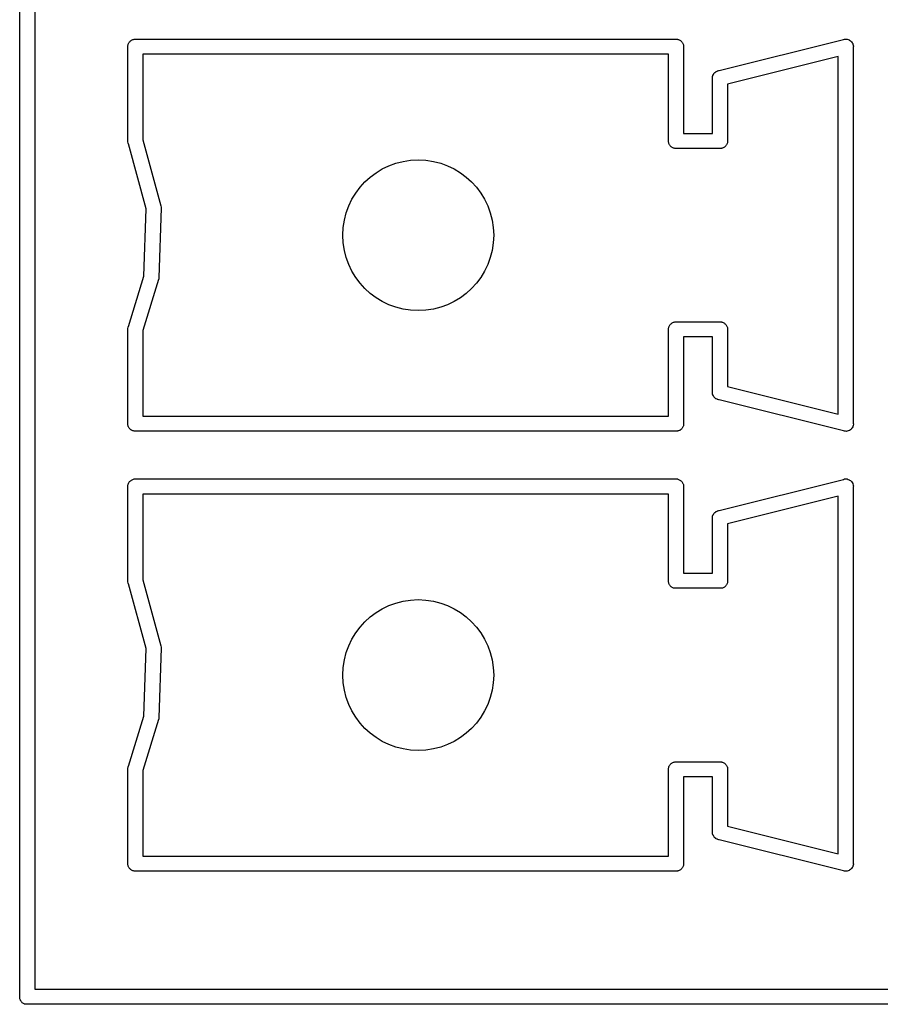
# Model space of a CAD drawing. Extents: x 81 to 161, y -172 to -32.
# Tile 65 of 94: x 88.4 to 95.24, y -105.53 to -97.7. Entities that reach past the tile are written whole.
import ezdxf

# ---------------------------------------------------------------- set-up
doc = ezdxf.new("R2010")
doc.units = 0
doc.header["$MEASUREMENT"] = 0
doc.layers.add('BLACK', color=7, linetype='CONTINUOUS')

msp = doc.modelspace()

# ---------------------------------------------------------------- linework, layer by layer
at = {"layer": 'BLACK', "linetype": 'CONTINUOUS'}
for p, q in [((88.397, -105.46), (88.397, -75.845)), ((88.517, -75.9103), (88.517, -105.41)), ((89.2865, -97.8575), (89.2915, -97.8557)), ((89.2915, -97.8557), (89.2962, -97.853)), ((89.2962, -97.853), (89.3014, -97.8521)), ((89.3014, -97.8521), (89.3064, -97.8503)), ((89.3064, -97.8503), (89.3117, -97.8503)), ((89.3117, -97.8503), (89.3118, -97.8503)), ((89.3118, -97.8503), (93.6222, -97.8503)), ((93.6222, -97.8503), (93.6223, -97.8503)), ((93.6223, -97.8503), (93.6276, -97.8503)), ((93.6276, -97.8503), (93.6326, -97.8521)), ((93.6326, -97.8521), (93.6378, -97.853)), ((93.6378, -97.853), (93.6425, -97.8557)), ((93.6425, -97.8557), (93.6475, -97.8575)), ((93.9596, -98.1003), (94.9494, -97.8528)), ((94.9494, -97.8528), (94.9564, -97.8503)), ((94.9564, -97.8503), (94.9649, -97.8503)), ((94.9649, -97.8503), (94.9733, -97.8497)), ((94.9733, -97.8497), (94.9754, -97.8503)), ((94.9754, -97.8503), (94.9776, -97.8503)), ((94.9776, -97.8503), (94.9855, -97.8532)), ((94.9855, -97.8532), (94.9937, -97.8555)), ((94.9937, -97.8555), (94.9954, -97.8568)), ((89.257, -97.8997), (89.2588, -97.8947)), ((89.257, -97.905), (89.257, -97.8997)), ((89.257, -98.6655), (89.257, -97.905)), ((89.2588, -97.8947), (89.2597, -97.8894)), ((89.2597, -97.8894), (89.2624, -97.8848)), ((89.2624, -97.8848), (89.2642, -97.8798)), ((89.2642, -97.8798), (89.2677, -97.8757)), ((89.2677, -97.8757), (89.2703, -97.8711)), ((89.2703, -97.8711), (89.2744, -97.8677)), ((89.2744, -97.8677), (89.2778, -97.8636)), ((89.2778, -97.8636), (89.2825, -97.8609)), ((89.2825, -97.8609), (89.2865, -97.8575)), ((93.6475, -97.8575), (93.6515, -97.8609)), ((93.6515, -97.8609), (93.6562, -97.8636)), ((93.6562, -97.8636), (93.6596, -97.8677)), ((93.6596, -97.8677), (93.6637, -97.8711)), ((93.6637, -97.8711), (93.6663, -97.8757)), ((93.6663, -97.8757), (93.6698, -97.8798)), ((93.6698, -97.8798), (93.6716, -97.8848)), ((93.6716, -97.8848), (93.6743, -97.8894)), ((93.6743, -97.8894), (93.6752, -97.8947)), ((93.6752, -97.8947), (93.677, -97.8997)), ((93.677, -97.8997), (93.677, -97.905)), ((93.677, -97.905), (93.677, -97.905)), ((93.677, -97.905), (93.677, -98.6003)), ((94.9954, -97.8568), (94.9975, -97.8575)), ((94.9975, -97.8575), (95.004, -97.863)), ((95.004, -97.863), (95.0108, -97.8679)), ((95.0108, -97.8679), (95.012, -97.8697)), ((95.012, -97.8697), (95.0137, -97.8711)), ((95.0137, -97.8711), (95.0179, -97.8785)), ((95.0179, -97.8785), (95.0226, -97.8855)), ((95.0226, -97.8855), (95.0232, -97.8876)), ((95.0232, -97.8876), (95.0243, -97.8894)), ((95.0243, -97.8894), (95.0257, -97.8978)), ((95.0257, -97.8978), (95.0278, -97.906)), ((95.0278, -97.906), (95.027, -97.9134)), ((95.027, -97.9134), (95.027, -100.907)), ((89.377, -97.9703), (89.377, -98.6522)), ((93.557, -97.9703), (89.377, -97.9703)), ((93.557, -98.6497), (93.557, -97.9703)), ((94.907, -97.9871), (94.027, -98.2071)), ((94.907, -100.833), (94.907, -97.9871)), ((93.9062, -98.1646), (93.907, -98.1572)), ((93.907, -98.1677), (93.9062, -98.1646)), ((93.907, -98.155), (93.9075, -98.1519)), ((93.907, -98.1572), (93.907, -98.155)), ((93.907, -98.6003), (93.907, -98.1677)), ((93.9075, -98.1519), (93.9084, -98.1435)), ((93.9084, -98.1435), (93.9094, -98.1416)), ((93.9094, -98.1416), (93.9098, -98.1394)), ((93.9098, -98.1394), (93.914, -98.1321)), ((93.914, -98.1321), (93.9177, -98.1245)), ((93.9177, -98.1245), (93.9192, -98.123)), ((93.9192, -98.123), (93.9203, -98.1211)), ((93.9203, -98.1211), (93.9268, -98.1157)), ((93.9268, -98.1157), (93.9329, -98.1098)), ((93.9329, -98.1098), (93.9349, -98.1089)), ((93.9349, -98.1089), (93.9365, -98.1075)), ((93.9365, -98.1075), (93.9445, -98.1046)), ((93.9445, -98.1046), (93.9474, -98.1033)), ((93.9474, -98.1033), (93.9494, -98.1028)), ((93.9494, -98.1028), (93.9564, -98.1003)), ((93.9564, -98.1003), (93.9596, -98.1003)), ((94.027, -98.2071), (94.027, -98.6655)), ((93.677, -98.6003), (93.907, -98.6003)), ((89.2597, -98.6811), (89.257, -98.6655)), ((89.2612, -98.6836), (89.2597, -98.6811)), ((89.4021, -99.2004), (89.2612, -98.6836)), ((89.377, -98.6522), (89.5203, -99.1775)), ((93.557, -98.6709), (93.557, -98.6497)), ((93.5588, -98.6759), (93.557, -98.6709)), ((93.5597, -98.6811), (93.5588, -98.6759)), ((93.5624, -98.6857), (93.5597, -98.6811)), ((93.5642, -98.6907), (93.5624, -98.6857)), ((93.5677, -98.6948), (93.5642, -98.6907)), ((93.5703, -98.6994), (93.5677, -98.6948)), ((93.5744, -98.7029), (93.5703, -98.6994)), ((93.5778, -98.7069), (93.5744, -98.7029)), ((93.5825, -98.7096), (93.5778, -98.7069)), ((93.5865, -98.713), (93.5825, -98.7096)), ((93.5915, -98.7149), (93.5865, -98.713)), ((93.5962, -98.7175), (93.5915, -98.7149)), ((93.6014, -98.7185), (93.5962, -98.7175)), ((93.9878, -98.7175), (93.9826, -98.7185)), ((93.9925, -98.7149), (93.9878, -98.7175)), ((93.9975, -98.713), (93.9925, -98.7149)), ((94.0015, -98.7096), (93.9975, -98.713)), ((94.0062, -98.7069), (94.0015, -98.7096)), ((94.0096, -98.7029), (94.0062, -98.7069)), ((94.0137, -98.6994), (94.0096, -98.7029)), ((94.0163, -98.6948), (94.0137, -98.6994)), ((94.0198, -98.6907), (94.0163, -98.6948)), ((94.0216, -98.6857), (94.0198, -98.6907)), ((94.0243, -98.6811), (94.0216, -98.6857)), ((94.0252, -98.6759), (94.0243, -98.6811)), ((94.027, -98.6709), (94.0252, -98.6759)), ((94.027, -98.6655), (94.027, -98.6655)), ((94.027, -98.6655), (94.027, -98.6709)), ((93.6064, -98.7203), (93.6014, -98.7185)), ((93.6117, -98.7203), (93.6064, -98.7203)), ((93.6118, -98.7203), (93.6117, -98.7203)), ((93.9722, -98.7203), (93.6118, -98.7203)), ((93.9723, -98.7203), (93.9722, -98.7203)), ((93.9776, -98.7203), (93.9723, -98.7203)), ((93.9826, -98.7185), (93.9776, -98.7203)), ((89.5203, -99.1775), (89.522, -99.1868)), ((89.522, -99.1868), (89.5219, -99.191)), ((89.3849, -99.7356), (89.4021, -99.2004)), ((89.5223, -99.1952), (89.5046, -99.7474)), ((89.5219, -99.191), (89.5223, -99.1952)), ((89.2617, -100.136), (89.3849, -99.7356)), ((89.5019, -99.7631), (89.377, -100.169)), ((89.5024, -99.7599), (89.5019, -99.7631)), ((89.5035, -99.7568), (89.5024, -99.7599)), ((89.5046, -99.7474), (89.5035, -99.7568)), ((93.5642, -100.13), (93.5677, -100.126)), ((93.5677, -100.126), (93.5703, -100.121)), ((93.5703, -100.121), (93.5744, -100.118)), ((93.5744, -100.118), (93.5778, -100.114)), ((93.5778, -100.114), (93.5825, -100.111)), ((93.5825, -100.111), (93.5865, -100.108)), ((93.5865, -100.108), (93.5915, -100.106)), ((93.5915, -100.106), (93.5962, -100.103)), ((93.5962, -100.103), (93.6014, -100.102)), ((93.6014, -100.102), (93.6064, -100.1)), ((93.6064, -100.1), (93.6117, -100.1)), ((93.6117, -100.1), (93.6118, -100.1)), ((93.6118, -100.1), (93.9722, -100.1)), ((93.9722, -100.1), (93.9723, -100.1)), ((93.9723, -100.1), (93.9776, -100.1)), ((93.9776, -100.1), (93.9826, -100.102)), ((93.9826, -100.102), (93.9878, -100.103)), ((93.9878, -100.103), (93.9925, -100.106)), ((93.9925, -100.106), (93.9975, -100.108)), ((93.9975, -100.108), (94.0015, -100.111)), ((94.0015, -100.111), (94.0062, -100.114)), ((94.0062, -100.114), (94.0096, -100.118)), ((94.0096, -100.118), (94.0137, -100.121)), ((94.0137, -100.121), (94.0163, -100.126)), ((94.0163, -100.126), (94.0198, -100.13)), ((89.257, -100.155), (89.2597, -100.139)), ((89.257, -100.916), (89.257, -100.155)), ((89.2597, -100.139), (89.2617, -100.136)), ((89.377, -100.169), (89.377, -100.85)), ((93.557, -100.15), (93.5588, -100.145)), ((93.557, -100.155), (93.557, -100.15)), ((93.557, -100.85), (93.557, -100.155)), ((93.557, -100.155), (93.557, -100.155)), ((93.5588, -100.145), (93.5597, -100.139)), ((93.5597, -100.139), (93.5624, -100.135)), ((93.5624, -100.135), (93.5642, -100.13)), ((94.0198, -100.13), (94.0216, -100.135)), ((94.0216, -100.135), (94.0243, -100.139)), ((94.0243, -100.139), (94.0252, -100.145)), ((94.0252, -100.145), (94.027, -100.15)), ((94.027, -100.15), (94.027, -100.155)), ((94.027, -100.155), (94.027, -100.155)), ((94.027, -100.155), (94.027, -100.613)), ((93.907, -100.22), (93.677, -100.22)), ((93.677, -100.22), (93.677, -100.916)), ((93.907, -100.653), (93.907, -100.22)), ((93.9062, -100.656), (93.907, -100.653)), ((93.907, -100.663), (93.9062, -100.656)), ((93.907, -100.666), (93.907, -100.663)), ((93.9075, -100.669), (93.907, -100.666)), ((93.9084, -100.677), (93.9075, -100.669)), ((93.9094, -100.679), (93.9084, -100.677)), ((94.027, -100.613), (94.907, -100.833)), ((93.9097, -100.681), (93.9094, -100.679)), ((93.914, -100.688), (93.9097, -100.681)), ((93.9177, -100.696), (93.914, -100.688)), ((93.9192, -100.698), (93.9177, -100.696)), ((93.9203, -100.699), (93.9192, -100.698)), ((93.9268, -100.705), (93.9203, -100.699)), ((93.9329, -100.711), (93.9268, -100.705)), ((93.9349, -100.712), (93.9329, -100.711)), ((93.9365, -100.713), (93.9349, -100.712)), ((93.9445, -100.716), (93.9365, -100.713)), ((93.9474, -100.717), (93.9445, -100.716)), ((93.9494, -100.718), (93.9474, -100.717)), ((93.9564, -100.72), (93.9494, -100.718)), ((93.9596, -100.72), (93.9564, -100.72)), ((94.9494, -100.968), (93.9596, -100.72)), ((89.377, -100.85), (93.557, -100.85)), ((95.027, -100.907), (95.0278, -100.915)), ((89.257, -100.921), (89.257, -100.916)), ((89.257, -100.916), (89.257, -100.916)), ((89.2588, -100.926), (89.257, -100.921)), ((89.2597, -100.931), (89.2588, -100.926)), ((89.2624, -100.936), (89.2597, -100.931)), ((89.2642, -100.941), (89.2624, -100.936)), ((89.2677, -100.945), (89.2642, -100.941)), ((89.2703, -100.949), (89.2677, -100.945)), ((89.2744, -100.953), (89.2703, -100.949)), ((89.2778, -100.957), (89.2744, -100.953)), ((89.2825, -100.96), (89.2778, -100.957)), ((89.2865, -100.963), (89.2825, -100.96)), ((89.2915, -100.965), (89.2865, -100.963)), ((89.2962, -100.968), (89.2915, -100.965)), ((89.3014, -100.968), (89.2962, -100.968)), ((89.3064, -100.97), (89.3014, -100.968)), ((89.3117, -100.97), (89.3064, -100.97)), ((89.3118, -100.97), (89.3117, -100.97)), ((93.6222, -100.97), (89.3118, -100.97)), ((93.6223, -100.97), (93.6222, -100.97)), ((93.6276, -100.97), (93.6223, -100.97)), ((93.6326, -100.968), (93.6276, -100.97)), ((93.6378, -100.968), (93.6326, -100.968)), ((93.6425, -100.965), (93.6378, -100.968)), ((93.6475, -100.963), (93.6425, -100.965)), ((93.6515, -100.96), (93.6475, -100.963)), ((93.6562, -100.957), (93.6515, -100.96)), ((93.6596, -100.953), (93.6562, -100.957)), ((93.6637, -100.949), (93.6596, -100.953)), ((93.6663, -100.945), (93.6637, -100.949)), ((93.6698, -100.941), (93.6663, -100.945)), ((93.6716, -100.936), (93.6698, -100.941)), ((93.6743, -100.931), (93.6716, -100.936)), ((93.6752, -100.926), (93.6743, -100.931)), ((93.677, -100.921), (93.6752, -100.926)), ((93.677, -100.916), (93.677, -100.916)), ((93.677, -100.916), (93.677, -100.921)), ((94.9564, -100.97), (94.9494, -100.968)), ((94.9649, -100.97), (94.9564, -100.97)), ((94.9733, -100.971), (94.9649, -100.97)), ((94.9754, -100.97), (94.9733, -100.971)), ((94.9776, -100.97), (94.9754, -100.97)), ((94.9855, -100.967), (94.9776, -100.97)), ((94.9937, -100.965), (94.9855, -100.967)), ((94.9954, -100.964), (94.9937, -100.965)), ((94.9975, -100.963), (94.9954, -100.964)), ((95.004, -100.958), (94.9975, -100.963)), ((95.0108, -100.953), (95.004, -100.958)), ((95.012, -100.951), (95.0108, -100.953)), ((95.0137, -100.949), (95.012, -100.951)), ((95.0179, -100.942), (95.0137, -100.949)), ((95.0226, -100.935), (95.0179, -100.942)), ((95.0232, -100.933), (95.0226, -100.935)), ((95.0243, -100.931), (95.0232, -100.933)), ((95.0257, -100.923), (95.0243, -100.931)), ((95.0278, -100.915), (95.0257, -100.923)), ((89.2624, -101.385), (89.2642, -101.38)), ((89.2642, -101.38), (89.2677, -101.376)), ((89.2677, -101.376), (89.2703, -101.371)), ((89.2703, -101.371), (89.2744, -101.368)), ((89.2744, -101.368), (89.2778, -101.364)), ((89.2778, -101.364), (89.2825, -101.361)), ((89.2825, -101.361), (89.2865, -101.358)), ((89.2865, -101.358), (89.2915, -101.356)), ((89.2915, -101.356), (89.2962, -101.353)), ((89.2962, -101.353), (89.3014, -101.352)), ((89.3014, -101.352), (89.3064, -101.35)), ((89.3064, -101.35), (89.3117, -101.35)), ((89.3117, -101.35), (89.3118, -101.35)), ((89.3118, -101.35), (93.6222, -101.35)), ((93.6222, -101.35), (93.6223, -101.35)), ((93.6223, -101.35), (93.6276, -101.35)), ((93.6276, -101.35), (93.6326, -101.352)), ((93.6326, -101.352), (93.6378, -101.353)), ((93.6378, -101.353), (93.6425, -101.356)), ((93.6425, -101.356), (93.6475, -101.358)), ((93.6475, -101.358), (93.6515, -101.361)), ((93.6515, -101.361), (93.6562, -101.364)), ((93.6562, -101.364), (93.6596, -101.368)), ((93.6596, -101.368), (93.6637, -101.371)), ((93.6637, -101.371), (93.6663, -101.376)), ((93.6663, -101.376), (93.6698, -101.38)), ((93.6698, -101.38), (93.6716, -101.385)), ((93.9596, -101.6), (94.9494, -101.353)), ((94.9494, -101.353), (94.9564, -101.35)), ((94.9564, -101.35), (94.9649, -101.35)), ((94.9649, -101.35), (94.9733, -101.35)), ((94.9733, -101.35), (94.9754, -101.35)), ((94.9754, -101.35), (94.9776, -101.35)), ((94.9776, -101.35), (94.9855, -101.353)), ((94.9855, -101.353), (94.9937, -101.356)), ((94.9937, -101.356), (94.9954, -101.357)), ((94.9954, -101.357), (94.9975, -101.358)), ((94.9975, -101.358), (95.004, -101.363)), ((95.004, -101.363), (95.0108, -101.368)), ((95.0108, -101.368), (95.012, -101.37)), ((95.012, -101.37), (95.0137, -101.371)), ((95.0137, -101.371), (95.0179, -101.378)), ((95.0179, -101.378), (95.0226, -101.385)), ((89.257, -101.4), (89.2588, -101.395)), ((89.257, -101.405), (89.257, -101.4)), ((89.257, -102.166), (89.257, -101.405)), ((89.2588, -101.395), (89.2597, -101.389)), ((89.2597, -101.389), (89.2624, -101.385)), ((93.6716, -101.385), (93.6743, -101.389)), ((93.6743, -101.389), (93.6752, -101.395)), ((93.6752, -101.395), (93.677, -101.4)), ((93.677, -101.4), (93.677, -101.405)), ((93.677, -101.405), (93.677, -101.405)), ((93.677, -101.405), (93.677, -102.1)), ((95.0226, -101.385), (95.0232, -101.388)), ((95.0232, -101.388), (95.0243, -101.389)), ((95.0243, -101.389), (95.0257, -101.398)), ((95.0257, -101.398), (95.0278, -101.406)), ((95.0278, -101.406), (95.027, -101.413)), ((95.027, -101.413), (95.027, -104.407)), ((89.377, -101.47), (89.377, -102.152)), ((93.557, -101.47), (89.377, -101.47)), ((93.557, -102.15), (93.557, -101.47)), ((94.907, -101.487), (94.027, -101.707)), ((94.907, -104.333), (94.907, -101.487)), ((93.9203, -101.621), (93.9268, -101.616)), ((93.9268, -101.616), (93.9329, -101.61)), ((93.9329, -101.61), (93.9349, -101.609)), ((93.9349, -101.609), (93.9365, -101.608)), ((93.9365, -101.608), (93.9445, -101.605)), ((93.9445, -101.605), (93.9474, -101.603)), ((93.9474, -101.603), (93.9494, -101.603)), ((93.9494, -101.603), (93.9564, -101.6)), ((93.9564, -101.6), (93.9596, -101.6)), ((93.9062, -101.665), (93.907, -101.657)), ((93.907, -101.668), (93.9062, -101.665)), ((93.907, -101.655), (93.9075, -101.652)), ((93.907, -101.657), (93.907, -101.655)), ((93.907, -102.1), (93.907, -101.668)), ((93.9075, -101.652), (93.9084, -101.644)), ((93.9084, -101.644), (93.9094, -101.642)), ((93.9094, -101.642), (93.9098, -101.639)), ((93.9098, -101.639), (93.914, -101.632)), ((93.914, -101.632), (93.9177, -101.624)), ((93.9177, -101.624), (93.9192, -101.623)), ((93.9192, -101.623), (93.9203, -101.621)), ((94.027, -101.707), (94.027, -102.166)), ((89.377, -102.152), (89.5203, -102.678)), ((93.557, -102.171), (93.557, -102.15)), ((93.677, -102.1), (93.907, -102.1)), ((89.2597, -102.181), (89.257, -102.166)), ((89.2612, -102.184), (89.2597, -102.181)), ((89.4021, -102.7), (89.2612, -102.184)), ((93.5588, -102.176), (93.557, -102.171)), ((93.5597, -102.181), (93.5588, -102.176)), ((93.5624, -102.186), (93.5597, -102.181)), ((93.5642, -102.191), (93.5624, -102.186)), ((93.5677, -102.195), (93.5642, -102.191)), ((93.5703, -102.199), (93.5677, -102.195)), ((93.5744, -102.203), (93.5703, -102.199)), ((93.5778, -102.207), (93.5744, -102.203)), ((93.5825, -102.21), (93.5778, -102.207)), ((93.5865, -102.213), (93.5825, -102.21)), ((93.5915, -102.215), (93.5865, -102.213)), ((93.5962, -102.218), (93.5915, -102.215)), ((93.6014, -102.218), (93.5962, -102.218)), ((93.6064, -102.22), (93.6014, -102.218)), ((93.6117, -102.22), (93.6064, -102.22)), ((93.6118, -102.22), (93.6117, -102.22)), ((93.9722, -102.22), (93.6118, -102.22)), ((93.9723, -102.22), (93.9722, -102.22)), ((93.9776, -102.22), (93.9723, -102.22)), ((93.9826, -102.218), (93.9776, -102.22)), ((93.9878, -102.218), (93.9826, -102.218)), ((93.9925, -102.215), (93.9878, -102.218)), ((93.9975, -102.213), (93.9925, -102.215)), ((94.0015, -102.21), (93.9975, -102.213)), ((94.0062, -102.207), (94.0015, -102.21)), ((94.0096, -102.203), (94.0062, -102.207)), ((94.0137, -102.199), (94.0096, -102.203)), ((94.0163, -102.195), (94.0137, -102.199)), ((94.0198, -102.191), (94.0163, -102.195)), ((94.0216, -102.186), (94.0198, -102.191)), ((94.0243, -102.181), (94.0216, -102.186)), ((94.0252, -102.176), (94.0243, -102.181)), ((94.027, -102.171), (94.0252, -102.176)), ((94.027, -102.166), (94.027, -102.166)), ((94.027, -102.166), (94.027, -102.171)), ((89.3849, -103.236), (89.4021, -102.7)), ((89.5223, -102.695), (89.5046, -103.247)), ((89.5203, -102.678), (89.522, -102.687)), ((89.522, -102.687), (89.5219, -102.691)), ((89.5219, -102.691), (89.5223, -102.695)), ((89.2617, -103.636), (89.3849, -103.236)), ((89.5024, -103.26), (89.5019, -103.263)), ((89.5035, -103.257), (89.5024, -103.26)), ((89.5046, -103.247), (89.5035, -103.257)), ((89.5019, -103.263), (89.377, -103.669)), ((89.257, -103.655), (89.2597, -103.639)), ((89.2597, -103.639), (89.2617, -103.636)), ((93.557, -103.65), (93.5588, -103.645)), ((93.557, -103.655), (93.557, -103.65)), ((93.5588, -103.645), (93.5597, -103.639)), ((93.5597, -103.639), (93.5624, -103.635)), ((93.5624, -103.635), (93.5642, -103.63)), ((93.5642, -103.63), (93.5677, -103.626)), ((93.5677, -103.626), (93.5703, -103.621)), ((93.5703, -103.621), (93.5744, -103.618)), ((93.5744, -103.618), (93.5778, -103.614)), ((93.5778, -103.614), (93.5825, -103.611)), ((93.5825, -103.611), (93.5865, -103.608)), ((93.5865, -103.608), (93.5915, -103.606)), ((93.5915, -103.606), (93.5962, -103.603)), ((93.5962, -103.603), (93.6014, -103.602)), ((93.6014, -103.602), (93.6064, -103.6)), ((93.6064, -103.6), (93.6117, -103.6)), ((93.6117, -103.6), (93.6118, -103.6)), ((93.6118, -103.6), (93.9722, -103.6)), ((93.9722, -103.6), (93.9723, -103.6)), ((93.9723, -103.6), (93.9776, -103.6)), ((93.9776, -103.6), (93.9826, -103.602)), ((93.9826, -103.602), (93.9878, -103.603)), ((93.9878, -103.603), (93.9925, -103.606)), ((93.9925, -103.606), (93.9975, -103.608)), ((93.9975, -103.608), (94.0015, -103.611)), ((94.0015, -103.611), (94.0062, -103.614)), ((94.0062, -103.614), (94.0096, -103.618)), ((94.0096, -103.618), (94.0137, -103.621)), ((94.0137, -103.621), (94.0163, -103.626)), ((94.0163, -103.626), (94.0198, -103.63)), ((94.0198, -103.63), (94.0216, -103.635)), ((94.0216, -103.635), (94.0243, -103.639)), ((94.0243, -103.639), (94.0252, -103.645)), ((94.0252, -103.645), (94.027, -103.65)), ((94.027, -103.65), (94.027, -103.655)), ((89.257, -104.416), (89.257, -103.655)), ((89.377, -103.669), (89.377, -104.35)), ((93.557, -104.35), (93.557, -103.655)), ((93.557, -103.655), (93.557, -103.655)), ((93.907, -103.72), (93.677, -103.72)), ((93.677, -103.72), (93.677, -104.416)), ((93.907, -104.153), (93.907, -103.72)), ((94.027, -103.655), (94.027, -103.655)), ((94.027, -103.655), (94.027, -104.113)), ((94.027, -104.113), (94.907, -104.333)), ((93.9062, -104.156), (93.907, -104.153)), ((93.907, -104.163), (93.9062, -104.156)), ((93.907, -104.166), (93.907, -104.163)), ((93.9075, -104.169), (93.907, -104.166)), ((93.9084, -104.177), (93.9075, -104.169)), ((93.9094, -104.179), (93.9084, -104.177)), ((93.9097, -104.181), (93.9094, -104.179)), ((93.914, -104.188), (93.9097, -104.181)), ((93.9177, -104.196), (93.914, -104.188)), ((93.9192, -104.198), (93.9177, -104.196)), ((93.9203, -104.199), (93.9192, -104.198)), ((93.9268, -104.205), (93.9203, -104.199)), ((93.9329, -104.211), (93.9268, -104.205)), ((93.9349, -104.212), (93.9329, -104.211)), ((93.9365, -104.213), (93.9349, -104.212)), ((93.9445, -104.216), (93.9365, -104.213)), ((93.9474, -104.217), (93.9445, -104.216)), ((93.9494, -104.218), (93.9474, -104.217)), ((93.9564, -104.22), (93.9494, -104.218)), ((93.9596, -104.22), (93.9564, -104.22)), ((94.9494, -104.468), (93.9596, -104.22)), ((89.377, -104.35), (93.557, -104.35)), ((89.257, -104.421), (89.257, -104.416)), ((89.257, -104.416), (89.257, -104.416)), ((89.2588, -104.426), (89.257, -104.421)), ((89.2597, -104.431), (89.2588, -104.426)), ((89.2624, -104.436), (89.2597, -104.431)), ((89.2642, -104.441), (89.2624, -104.436)), ((93.6716, -104.436), (93.6698, -104.441)), ((93.6743, -104.431), (93.6716, -104.436)), ((93.6752, -104.426), (93.6743, -104.431)), ((93.677, -104.421), (93.6752, -104.426)), ((93.677, -104.416), (93.677, -104.416)), ((93.677, -104.416), (93.677, -104.421)), ((95.0226, -104.435), (95.0179, -104.442)), ((95.0232, -104.433), (95.0226, -104.435)), ((95.0243, -104.431), (95.0232, -104.433)), ((95.0257, -104.423), (95.0243, -104.431)), ((95.0278, -104.415), (95.0257, -104.423)), ((95.027, -104.407), (95.0278, -104.415)), ((89.2677, -104.445), (89.2642, -104.441)), ((89.2703, -104.449), (89.2677, -104.445)), ((89.2744, -104.453), (89.2703, -104.449)), ((89.2778, -104.457), (89.2744, -104.453)), ((89.2825, -104.46), (89.2778, -104.457)), ((89.2865, -104.463), (89.2825, -104.46)), ((89.2915, -104.465), (89.2865, -104.463)), ((89.2962, -104.468), (89.2915, -104.465)), ((89.3014, -104.468), (89.2962, -104.468)), ((89.3064, -104.47), (89.3014, -104.468)), ((89.3117, -104.47), (89.3064, -104.47)), ((89.3118, -104.47), (89.3117, -104.47)), ((93.6222, -104.47), (89.3118, -104.47)), ((93.6223, -104.47), (93.6222, -104.47)), ((93.6276, -104.47), (93.6223, -104.47)), ((93.6326, -104.468), (93.6276, -104.47)), ((93.6378, -104.468), (93.6326, -104.468)), ((93.6425, -104.465), (93.6378, -104.468)), ((93.6475, -104.463), (93.6425, -104.465)), ((93.6515, -104.46), (93.6475, -104.463)), ((93.6562, -104.457), (93.6515, -104.46)), ((93.6596, -104.453), (93.6562, -104.457)), ((93.6637, -104.449), (93.6596, -104.453)), ((93.6663, -104.445), (93.6637, -104.449)), ((93.6698, -104.441), (93.6663, -104.445)), ((94.9564, -104.47), (94.9494, -104.468)), ((94.9649, -104.47), (94.9564, -104.47)), ((94.9733, -104.471), (94.9649, -104.47)), ((94.9754, -104.47), (94.9733, -104.471)), ((94.9776, -104.47), (94.9754, -104.47)), ((94.9855, -104.467), (94.9776, -104.47)), ((94.9937, -104.465), (94.9855, -104.467)), ((94.9954, -104.464), (94.9937, -104.465)), ((94.9975, -104.463), (94.9954, -104.464)), ((95.004, -104.458), (94.9975, -104.463)), ((95.0108, -104.453), (95.004, -104.458)), ((95.012, -104.451), (95.0108, -104.453)), ((95.0137, -104.449), (95.012, -104.451)), ((95.0179, -104.442), (95.0137, -104.449)), ((88.517, -105.41), (95.867, -105.41)), ((88.397, -105.481), (88.397, -105.46)), ((88.3988, -105.486), (88.397, -105.481)), ((88.3997, -105.491), (88.3988, -105.486)), ((88.4024, -105.496), (88.3997, -105.491)), ((88.4042, -105.501), (88.4024, -105.496)), ((88.4077, -105.505), (88.4042, -105.501)), ((88.4103, -105.509), (88.4077, -105.505)), ((88.4144, -105.513), (88.4103, -105.509)), ((88.4178, -105.517), (88.4144, -105.513)), ((88.4225, -105.52), (88.4178, -105.517)), ((88.4265, -105.523), (88.4225, -105.52)), ((88.4315, -105.525), (88.4265, -105.523)), ((88.4362, -105.528), (88.4315, -105.525)), ((88.4414, -105.528), (88.4362, -105.528)), ((88.4464, -105.53), (88.4414, -105.528)), ((88.4517, -105.53), (88.4464, -105.53)), ((88.4518, -105.53), (88.4517, -105.53)), ((95.9322, -105.53), (88.4518, -105.53))]:
    msp.add_line(p, q, dxfattribs=at)
at = {"layer": 'BLACK'}
for centre in [(91.567, -99.4103), (91.567, -99.4103), (91.567, -102.91), (91.567, -102.91)]:
    msp.add_circle(centre, 0.6, dxfattribs=at)

doc.saveas('drawing.dxf')
